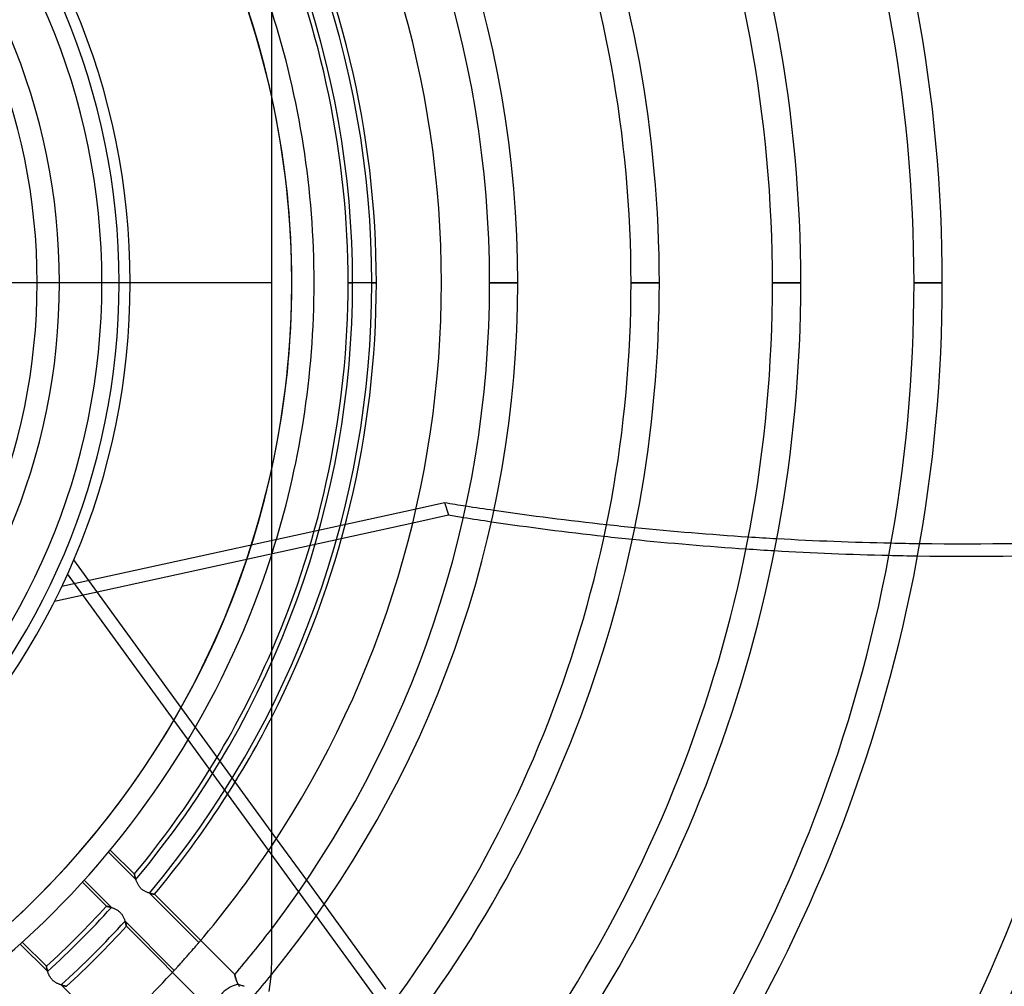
# Model space of a CAD drawing. Header units: millimetres. Extents: x -185 to 185, y -185 to 185.
# Tile 37 of 56: x 27 to 71, y -32 to 12. Entities that reach past the tile are written whole.
import ezdxf

# ---------------------------------------------------------------- set-up
doc = ezdxf.new("R2010")
doc.units = ezdxf.units.MM
doc.layers.add('MAIN-1', color=7, linetype='Continuous')
doc.layers.add('MAIN-2', color=7, linetype='Continuous')

msp = doc.modelspace()

# ---------------------------------------------------------------- linework, layer by layer
at = {"layer": 'MAIN-1'}
for p, q in [((38.1, 0), (38.1, 30.48)), ((42.799, 0), (41.529, 0)), ((49.149, 0), (47.879, 0)), ((55.499, 0), (54.229, 0)), ((61.849, 0), (60.579, 0)), ((68.199, 0), (66.929, 0)), ((38.1, 0), (-38.1, 0)), ((38.1, -30.48), (38.1, 0)), ((44.582, -10.139), (45.849, -9.862)), ((45.849, -9.862), (46.031, -10.421)), ((44.433, -10.77), (46.031, -10.421)), ((38.308, -24.957), (39.662, -26.821)), ((40.454, -27.912), (43.214, -31.71)), ((38.093, -30.81), (38.1, -30.48)), ((38.071, -31.144), (38.093, -30.81)), ((38.034, -31.48), (38.071, -31.144)), ((37.982, -31.817), (38.034, -31.48))]:
    msp.add_line(p, q, dxfattribs=at)
for radius, start, end in [(88.011, 0, 42.51891), (86.741, 0, 42.48253), (78.105, 0, 42.20396), (76.835, 0, 42.15772), (68.199, 0, 41.79744), (66.929, 0, 41.95896), (61.849, 0, 41.46828), (60.579, 0, 41.6475), (55.499, 0, 41.0635), (54.229, 0, 41.2651), (49.149, 0, 39.2209), (47.879, 0, 37.2733), (45.72, 0, 33.5573), (42.799, 0, 27.1006), (41.529, 0, 23.4466), (40.005, 0, 17.7528), (39.005, 347.6336, 12.3664), (49.149, 320.7791, 0), (47.879, 322.7267, 0), (41.529, 336.5534, 0), (42.799, 332.8994, 0), (45.72, 326.4427, 0), (54.229, 318.7349, 0), (55.499, 318.9365, 0), (60.579, 318.3525, 0), (61.849, 318.53172, 0), (66.929, 318.04104, 0), (68.199, 318.20256, 0), (76.835, 317.84228, 0), (78.105, 317.79604, 0), (86.741, 317.51747, 0), (88.011, 317.48109, 0), (40.005, 342.2472, 0)]:
    msp.add_arc((0, 0), radius, start, end, dxfattribs=at)
for centre, major_axis, start_param, end_param in [((85.348, 97.801), (-125.616, -40.815), 1.004743, 1.012578), ((85.529, 97.242), (125.616, 40.815), -2.13685, -2.131389), ((85.348, 97.801), (-125.616, -40.815), 1.022706, 1.063101), ((85.529, 97.242), (125.616, 40.815), -2.12125, -2.080813), ((85.348, 97.801), (-125.616, -40.815), 1.073173, 1.113373), ((85.348, 97.801), (-125.616, -40.815), 1.123404, 1.163467), ((85.529, 97.242), (125.616, 40.815), -2.070729, -2.03048), ((85.348, 97.801), (-125.616, -40.815), 1.17347, 1.241406), ((85.529, 97.242), (125.616, 40.815), -2.020436, -1.980322), ((85.529, 97.242), (125.616, 40.815), -1.970306, -1.902277)]:
    msp.add_ellipse(centre, major_axis=major_axis, ratio=0.809017, start_param=start_param, end_param=end_param, dxfattribs=at)
at = {"layer": 'MAIN-2'}
for p, q in [((28.575, 0), (28.575, 0)), ((31.75, 0), (31.75, 0)), ((31.75, 0), (31.75, 0)), ((41.529, 0), (41.733, 0)), ((42.595, 0), (42.799, 0)), ((45.72, 0), (45.72, 0)), ((47.879, 0), (49.149, 0)), ((54.229, 0), (55.499, 0)), ((60.579, 0), (61.849, 0)), ((66.929, 0), (68.199, 0)), ((30.48, 0), (30.48, 0)), ((40.005, 0), (40.005, 0)), ((40.005, 0), (40.005, 0)), ((28.683, -13.614), (44.582, -10.139)), ((28.355, -14.284), (44.433, -10.77)), ((29.212, -12.438), (38.308, -24.957)), ((42.738, -32.055), (28.939, -13.062)), ((32.002, -26.786), (30.775, -25.559)), ((31.936, -26.548), (30.853, -25.465)), ((29.603, -26.909), (30.682, -27.987)), ((29.685, -26.818), (30.908, -28.042)), ((31.936, -26.548), (31.936, -26.548)), ((31.936, -26.548), (31.936, -26.551)), ((31.936, -26.549), (31.936, -26.548)), ((31.937, -26.553), (31.936, -26.549)), ((31.936, -26.551), (31.937, -26.555)), ((31.939, -26.56), (31.937, -26.553)), ((31.937, -26.555), (31.939, -26.56)), ((31.939, -26.56), (31.94, -26.567)), ((31.941, -26.57), (31.939, -26.56)), ((31.94, -26.567), (31.942, -26.575)), ((31.944, -26.582), (31.941, -26.57)), ((31.942, -26.575), (31.945, -26.585)), ((31.947, -26.596), (31.944, -26.582)), ((31.945, -26.585), (31.947, -26.596)), ((31.947, -26.596), (31.95, -26.608)), ((31.951, -26.613), (31.947, -26.596)), ((31.95, -26.608), (31.954, -26.622)), ((31.956, -26.632), (31.951, -26.613)), ((31.954, -26.622), (31.958, -26.637)), ((31.962, -26.652), (31.956, -26.632)), ((31.958, -26.637), (31.962, -26.652)), ((31.962, -26.652), (31.966, -26.669)), ((31.968, -26.675), (31.962, -26.652)), ((31.966, -26.669), (31.971, -26.687)), ((31.975, -26.699), (31.968, -26.675)), ((31.971, -26.687), (31.976, -26.705)), ((31.982, -26.724), (31.975, -26.699)), ((31.976, -26.705), (31.982, -26.724)), ((31.982, -26.724), (31.988, -26.744)), ((31.99, -26.751), (31.982, -26.724)), ((31.988, -26.744), (31.995, -26.765)), ((31.999, -26.778), (31.99, -26.751)), ((31.995, -26.765), (32.002, -26.786)), ((32.009, -26.807), (31.999, -26.778)), ((32.02, -26.836), (32.009, -26.807)), ((32.031, -26.866), (32.02, -26.836)), ((32.043, -26.896), (32.031, -26.866)), ((32.057, -26.926), (32.043, -26.896)), ((32.071, -26.956), (32.057, -26.926)), ((39.662, -26.821), (40.454, -27.912)), ((32.086, -26.986), (32.071, -26.956)), ((32.103, -27.017), (32.086, -26.986)), ((32.121, -27.047), (32.103, -27.017)), ((32.141, -27.077), (32.121, -27.047)), ((32.162, -27.106), (32.141, -27.077)), ((32.184, -27.135), (32.162, -27.106)), ((32.208, -27.162), (32.184, -27.135)), ((32.233, -27.188), (32.208, -27.162)), ((32.259, -27.213), (32.233, -27.188)), ((32.287, -27.236), (32.259, -27.213)), ((32.316, -27.258), (32.287, -27.236)), ((32.345, -27.278), (32.316, -27.258)), ((32.375, -27.297), (32.345, -27.278)), ((32.405, -27.314), (32.375, -27.297)), ((32.435, -27.33), (32.405, -27.314)), ((32.466, -27.344), (32.435, -27.33)), ((32.496, -27.357), (32.466, -27.344)), ((32.526, -27.369), (32.496, -27.357)), ((32.555, -27.379), (32.526, -27.369)), ((32.584, -27.389), (32.555, -27.379)), ((32.612, -27.398), (32.584, -27.389)), ((32.64, -27.406), (32.612, -27.398)), ((32.614, -27.398), (32.634, -27.404)), ((34.831, -29.616), (32.614, -27.398)), ((32.634, -27.404), (32.654, -27.41)), ((32.666, -27.413), (32.64, -27.406)), ((32.654, -27.41), (32.673, -27.415)), ((32.691, -27.419), (32.666, -27.413)), ((32.673, -27.415), (32.691, -27.419)), ((32.715, -27.425), (32.691, -27.419)), ((32.691, -27.419), (32.709, -27.423)), ((32.709, -27.423), (32.725, -27.427)), ((32.737, -27.43), (32.715, -27.425)), ((32.725, -27.427), (32.741, -27.431)), ((32.757, -27.434), (32.737, -27.43)), ((32.741, -27.431), (32.755, -27.434)), ((32.755, -27.434), (32.769, -27.436)), ((32.775, -27.438), (32.757, -27.434)), ((32.769, -27.436), (32.782, -27.439)), ((32.791, -27.441), (32.775, -27.438)), ((32.782, -27.439), (32.793, -27.441)), ((32.805, -27.443), (32.791, -27.441)), ((32.793, -27.441), (32.803, -27.443)), ((32.803, -27.443), (32.812, -27.445)), ((32.817, -27.446), (32.805, -27.443)), ((32.812, -27.445), (32.82, -27.446)), ((32.826, -27.447), (32.817, -27.446)), ((32.82, -27.446), (32.826, -27.447)), ((32.832, -27.448), (32.826, -27.447)), ((32.826, -27.447), (32.831, -27.448)), ((32.831, -27.448), (32.835, -27.449)), ((32.836, -27.449), (32.832, -27.448)), ((32.835, -27.449), (32.837, -27.449)), ((32.837, -27.449), (32.836, -27.449)), ((32.837, -27.449), (32.837, -27.449)), ((36.442, -31.054), (32.837, -27.449)), ((30.682, -27.988), (30.682, -27.987)), ((30.682, -27.987), (30.683, -27.988)), ((30.685, -27.988), (30.682, -27.988)), ((30.683, -27.988), (30.686, -27.988)), ((30.688, -27.989), (30.685, -27.988)), ((30.686, -27.988), (30.692, -27.989)), ((30.693, -27.99), (30.688, -27.989)), ((30.692, -27.989), (30.7, -27.991)), ((30.7, -27.991), (30.693, -27.99)), ((30.707, -27.992), (30.7, -27.991)), ((30.7, -27.991), (30.709, -27.993)), ((30.716, -27.994), (30.707, -27.992)), ((30.709, -27.993), (30.721, -27.995)), ((30.727, -27.996), (30.716, -27.994)), ((30.721, -27.995), (30.735, -27.998)), ((30.738, -27.999), (30.727, -27.996)), ((30.735, -27.998), (30.751, -28.001)), ((30.751, -28.001), (30.738, -27.999)), ((30.765, -28.004), (30.751, -28.001)), ((30.751, -28.001), (30.769, -28.005)), ((30.78, -28.008), (30.765, -28.004)), ((30.769, -28.005), (30.788, -28.01)), ((30.796, -28.011), (30.78, -28.008)), ((30.788, -28.01), (30.809, -28.014)), ((30.813, -28.015), (30.796, -28.011)), ((30.809, -28.014), (30.831, -28.02)), ((30.83, -28.02), (30.813, -28.015)), ((30.849, -28.025), (30.83, -28.02)), ((30.831, -28.02), (30.854, -28.026)), ((30.868, -28.03), (30.849, -28.025)), ((30.854, -28.026), (30.878, -28.033)), ((30.888, -28.035), (30.868, -28.03)), ((30.878, -28.033), (30.904, -28.04)), ((30.908, -28.042), (30.888, -28.035)), ((30.904, -28.04), (30.93, -28.048)), ((30.93, -28.048), (30.956, -28.057)), ((30.956, -28.057), (30.983, -28.067)), ((30.983, -28.067), (31.011, -28.077)), ((31.011, -28.077), (31.038, -28.089)), ((31.038, -28.089), (31.066, -28.101)), ((31.066, -28.101), (31.094, -28.115)), ((31.094, -28.115), (31.122, -28.13)), ((31.122, -28.13), (31.15, -28.146)), ((31.15, -28.146), (31.178, -28.163)), ((31.178, -28.163), (31.206, -28.182)), ((31.206, -28.182), (31.232, -28.202)), ((31.232, -28.202), (31.258, -28.224)), ((31.258, -28.224), (31.283, -28.246)), ((31.283, -28.246), (31.307, -28.27)), ((31.307, -28.27), (31.329, -28.295)), ((31.329, -28.295), (31.351, -28.321)), ((31.351, -28.321), (31.371, -28.348)), ((31.371, -28.348), (31.39, -28.375)), ((31.39, -28.375), (31.408, -28.403)), ((31.408, -28.403), (31.424, -28.432)), ((31.424, -28.432), (31.439, -28.46)), ((31.439, -28.46), (31.454, -28.488)), ((31.454, -28.488), (31.467, -28.517)), ((31.467, -28.517), (31.479, -28.545)), ((31.479, -28.545), (31.49, -28.573)), ((31.49, -28.573), (31.501, -28.601)), ((31.501, -28.601), (31.51, -28.628)), ((31.51, -28.628), (31.519, -28.655)), ((31.525, -28.673), (31.518, -28.652)), ((31.518, -28.652), (33.73, -30.864)), ((31.519, -28.655), (31.528, -28.681)), ((31.531, -28.693), (31.525, -28.673)), ((31.528, -28.681), (31.535, -28.706)), ((31.537, -28.713), (31.531, -28.693)), ((31.535, -28.706), (31.542, -28.73)), ((31.543, -28.732), (31.537, -28.713)), ((31.542, -28.73), (31.548, -28.753)), ((31.548, -28.75), (31.543, -28.732)), ((31.552, -28.767), (31.548, -28.75)), ((31.548, -28.753), (31.554, -28.774)), ((31.557, -28.784), (31.552, -28.767)), ((31.554, -28.774), (31.559, -28.794)), ((31.56, -28.799), (31.557, -28.784)), ((31.559, -28.794), (31.564, -28.812)), ((31.564, -28.814), (31.56, -28.799)), ((31.564, -28.812), (31.568, -28.829)), ((31.567, -28.827), (31.564, -28.814)), ((31.57, -28.839), (31.567, -28.827)), ((31.568, -28.829), (31.571, -28.844)), ((31.572, -28.85), (31.57, -28.839)), ((31.571, -28.844), (31.574, -28.856)), ((31.575, -28.859), (31.572, -28.85)), ((31.574, -28.856), (31.576, -28.867)), ((31.576, -28.868), (31.575, -28.859)), ((31.576, -28.867), (31.578, -28.875)), ((31.578, -28.874), (31.576, -28.868)), ((31.579, -28.88), (31.578, -28.874)), ((31.578, -28.875), (31.579, -28.882)), ((31.58, -28.883), (31.579, -28.88)), ((31.579, -28.882), (31.58, -28.885)), ((31.58, -28.886), (31.58, -28.883)), ((31.58, -28.885), (31.581, -28.886)), ((31.581, -28.886), (31.58, -28.886)), ((31.581, -28.886), (35.176, -32.482)), ((27.987, -30.682), (26.909, -29.603)), ((28.042, -30.908), (26.818, -29.685)), ((34.455, -30.053), (34.492, -30.011)), ((34.492, -30.011), (34.528, -29.969)), ((34.528, -29.969), (34.563, -29.929)), ((34.563, -29.929), (34.597, -29.889)), ((34.597, -29.889), (34.629, -29.852)), ((34.629, -29.852), (34.661, -29.816)), ((34.661, -29.816), (34.69, -29.781)), ((34.69, -29.781), (34.717, -29.749)), ((34.717, -29.749), (34.743, -29.719)), ((34.743, -29.719), (34.767, -29.691)), ((34.767, -29.691), (34.79, -29.664)), ((34.79, -29.664), (34.812, -29.639)), ((34.812, -29.639), (34.831, -29.616)), ((34.043, -30.519), (34.08, -30.478)), ((34.08, -30.478), (34.117, -30.436)), ((34.117, -30.436), (34.155, -30.393)), ((34.155, -30.393), (34.193, -30.351)), ((34.193, -30.351), (34.231, -30.308)), ((34.231, -30.308), (34.268, -30.266)), ((34.268, -30.266), (34.305, -30.224)), ((34.305, -30.224), (34.342, -30.182)), ((34.342, -30.182), (34.38, -30.139)), ((34.38, -30.139), (34.417, -30.096)), ((34.417, -30.096), (34.455, -30.053)), ((38.1, -30.48), (38.1, -30.48)), ((27.987, -30.682), (27.988, -30.682)), ((27.988, -30.683), (27.987, -30.682)), ((27.988, -30.682), (27.988, -30.684)), ((27.988, -30.685), (27.988, -30.683)), ((27.988, -30.684), (27.989, -30.688)), ((27.989, -30.69), (27.988, -30.685)), ((27.989, -30.688), (27.99, -30.693)), ((27.99, -30.697), (27.989, -30.69)), ((27.99, -30.693), (27.991, -30.699)), ((27.992, -30.706), (27.99, -30.697)), ((27.991, -30.699), (27.992, -30.707)), ((27.994, -30.716), (27.992, -30.706)), ((27.992, -30.707), (27.994, -30.716)), ((27.994, -30.716), (27.996, -30.727)), ((27.997, -30.728), (27.994, -30.716)), ((27.996, -30.727), (27.999, -30.738)), ((27.999, -30.742), (27.997, -30.728)), ((27.999, -30.738), (28.001, -30.751)), ((28.003, -30.757), (27.999, -30.742)), ((28.001, -30.751), (28.004, -30.765)), ((28.006, -30.773), (28.003, -30.757)), ((28.004, -30.765), (28.008, -30.78)), ((28.01, -30.791), (28.006, -30.773)), ((28.008, -30.78), (28.011, -30.796)), ((28.015, -30.811), (28.01, -30.791)), ((28.011, -30.796), (28.015, -30.812)), ((28.02, -30.831), (28.015, -30.811)), ((28.015, -30.812), (28.02, -30.83)), ((28.02, -30.83), (28.025, -30.849)), ((28.026, -30.852), (28.02, -30.831)), ((28.025, -30.849), (28.03, -30.868)), ((28.032, -30.875), (28.026, -30.852)), ((28.03, -30.868), (28.035, -30.888)), ((28.039, -30.898), (28.032, -30.875)), ((28.035, -30.888), (28.042, -30.908)), ((28.046, -30.922), (28.039, -30.898)), ((28.054, -30.947), (28.046, -30.922)), ((33.73, -30.864), (33.751, -30.841)), ((33.751, -30.841), (33.773, -30.817)), ((33.773, -30.817), (33.797, -30.791)), ((33.797, -30.791), (33.822, -30.763)), ((33.822, -30.763), (33.849, -30.734)), ((33.849, -30.734), (33.877, -30.703)), ((33.877, -30.703), (33.907, -30.67)), ((33.907, -30.67), (33.939, -30.634)), ((33.939, -30.634), (33.972, -30.597)), ((33.972, -30.597), (34.007, -30.559)), ((34.007, -30.559), (34.043, -30.519)), ((28.063, -30.972), (28.054, -30.947)), ((28.073, -30.998), (28.063, -30.972)), ((28.083, -31.025), (28.073, -30.998)), ((28.094, -31.051), (28.083, -31.025)), ((28.107, -31.078), (28.094, -31.051)), ((28.12, -31.105), (28.107, -31.078)), ((28.135, -31.132), (28.12, -31.105)), ((28.151, -31.159), (28.135, -31.132)), ((28.168, -31.185), (28.151, -31.159)), ((28.186, -31.211), (28.168, -31.185)), ((28.205, -31.236), (28.186, -31.211)), ((28.226, -31.261), (28.205, -31.236)), ((28.248, -31.284), (28.226, -31.261)), ((28.27, -31.307), (28.248, -31.284)), ((28.294, -31.328), (28.27, -31.307)), ((28.318, -31.349), (28.294, -31.328)), ((28.344, -31.368), (28.318, -31.349)), ((28.37, -31.386), (28.344, -31.368)), ((36.443, -31.056), (36.442, -31.054)), ((36.442, -31.054), (36.443, -31.055)), ((36.443, -31.055), (36.443, -31.058)), ((36.444, -31.061), (36.443, -31.056)), ((36.443, -31.058), (36.444, -31.064)), ((36.446, -31.069), (36.444, -31.061)), ((36.444, -31.064), (36.446, -31.071)), ((36.448, -31.081), (36.446, -31.069)), ((36.446, -31.071), (36.448, -31.081)), ((36.452, -31.096), (36.448, -31.081)), ((36.448, -31.081), (36.451, -31.092)), ((36.451, -31.092), (36.454, -31.105)), ((36.456, -31.113), (36.452, -31.096)), ((36.454, -31.105), (36.458, -31.12)), ((36.461, -31.134), (36.456, -31.113)), ((36.458, -31.12), (36.462, -31.136)), ((36.467, -31.156), (36.461, -31.134)), ((36.462, -31.136), (36.467, -31.154)), ((36.467, -31.154), (36.472, -31.174)), ((36.474, -31.181), (36.467, -31.156)), ((36.472, -31.174), (36.478, -31.194)), ((36.481, -31.208), (36.474, -31.181)), ((36.478, -31.194), (36.484, -31.216)), ((36.49, -31.236), (36.481, -31.208)), ((36.484, -31.216), (36.491, -31.239)), ((36.499, -31.266), (36.49, -31.236)), ((36.491, -31.239), (36.498, -31.263)), ((36.498, -31.263), (36.506, -31.287)), ((36.509, -31.297), (36.499, -31.266)), ((36.506, -31.287), (36.515, -31.313)), ((36.521, -31.33), (36.509, -31.297)), ((36.515, -31.313), (36.524, -31.339)), ((36.533, -31.362), (36.521, -31.33)), ((36.524, -31.339), (36.534, -31.366)), ((36.546, -31.396), (36.533, -31.362)), ((36.534, -31.366), (36.545, -31.393)), ((28.396, -31.403), (28.37, -31.386)), ((28.423, -31.419), (28.396, -31.403)), ((28.449, -31.434), (28.423, -31.419)), ((28.476, -31.448), (28.449, -31.434)), ((28.503, -31.46), (28.476, -31.448)), ((28.529, -31.472), (28.503, -31.46)), ((28.556, -31.483), (28.529, -31.472)), ((28.582, -31.494), (28.556, -31.483)), ((28.607, -31.503), (28.582, -31.494)), ((28.633, -31.512), (28.607, -31.503)), ((28.658, -31.52), (28.633, -31.512)), ((28.652, -31.518), (28.673, -31.525)), ((30.864, -33.73), (28.652, -31.518)), ((28.682, -31.528), (28.658, -31.52)), ((28.673, -31.525), (28.693, -31.531)), ((28.705, -31.535), (28.682, -31.528)), ((28.693, -31.531), (28.713, -31.537)), ((28.728, -31.541), (28.705, -31.535)), ((28.713, -31.537), (28.732, -31.543)), ((28.749, -31.547), (28.728, -31.541)), ((28.732, -31.543), (28.75, -31.548)), ((28.769, -31.553), (28.749, -31.547)), ((28.75, -31.548), (28.767, -31.552)), ((28.767, -31.552), (28.783, -31.556)), ((28.788, -31.558), (28.769, -31.553)), ((28.783, -31.556), (28.799, -31.56)), ((28.806, -31.562), (28.788, -31.558)), ((28.799, -31.56), (28.813, -31.564)), ((28.822, -31.566), (28.806, -31.562)), ((28.813, -31.564), (28.826, -31.567)), ((28.837, -31.569), (28.822, -31.566)), ((28.826, -31.567), (28.839, -31.57)), ((28.85, -31.572), (28.837, -31.569)), ((28.839, -31.57), (28.849, -31.572)), ((28.849, -31.572), (28.859, -31.575)), ((28.861, -31.575), (28.85, -31.572)), ((28.859, -31.575), (28.867, -31.576)), ((28.87, -31.577), (28.861, -31.575)), ((28.867, -31.576), (28.874, -31.578)), ((28.877, -31.578), (28.87, -31.577)), ((28.874, -31.578), (28.879, -31.579)), ((28.882, -31.58), (28.877, -31.578)), ((28.879, -31.579), (28.883, -31.58)), ((28.885, -31.58), (28.882, -31.58)), ((28.883, -31.58), (28.886, -31.58)), ((28.886, -31.581), (28.885, -31.58)), ((28.886, -31.58), (28.886, -31.581)), ((36.545, -31.393), (36.557, -31.42)), ((36.561, -31.429), (36.546, -31.396)), ((36.557, -31.42), (36.569, -31.448)), ((36.577, -31.463), (36.561, -31.429)), ((36.569, -31.448), (36.583, -31.476)), ((36.594, -31.497), (36.577, -31.463)), ((36.583, -31.476), (36.598, -31.504)), ((36.628, -31.506), (36.594, -31.497)), ((36.598, -31.504), (36.614, -31.531)), ((36.614, -31.531), (36.631, -31.559)), ((36.663, -31.517), (36.628, -31.506)), ((36.631, -31.559), (36.649, -31.586)), ((36.699, -31.528), (36.663, -31.517)), ((36.735, -31.539), (36.699, -31.528)), ((36.771, -31.552), (36.735, -31.539)), ((36.807, -31.565), (36.771, -31.552)), ((36.843, -31.579), (36.807, -31.565)), ((36.878, -31.594), (36.843, -31.579))]:
    msp.add_line(p, q, dxfattribs=at)
for radius, start, end in [(132, 0, 180.00002), (128, 0, 89.99998), (127, 0, 89.99998), (39.005, 270, 90), (39.005, 12.3664, 77.6335), (31.75, 0, 180), (31.25, 270, 90), (30.48, 0, 90), (28.575, 0, 180), (27.575, 270, 90), (42.595, 0, 40.0328), (41.733, 0, 39.9299), (132, 179.99998, 0), (31.75, 180, 0), (28.575, 180, 0), (128, 270.00002, 0), (127, 270.00002, 0), (41.733, 320.0701, 0), (42.595, 319.9672, 0), (30.48, 270, 0), (39.005, 282.3665, 347.6336), (40.005, 287.7528, 342.2472), (41.529, 320.2639, 336.5534), (42.799, 320.1073, 332.8994), (45.72, 319.6269, 326.4427), (41.529, 312.3708, 317.6292), (41.733, 312.2161, 317.7839), (42.595, 312.2725, 317.7275), (42.799, 312.4489, 317.5511), (47.879, 319.5642, 322.7267), (45.72, 312.4591, 317.541), (49.149, 319.3176, 320.7791)]:
    msp.add_arc((0, 0), radius, start, end, dxfattribs=at)
for centre, major_axis, ratio, start_param, end_param in [((85.348, 97.801), (-125.616, -40.815), 0.809017, 1.012578, 1.022706), ((85.529, 97.242), (125.616, 40.815), 0.809017, -2.131389, -2.12125), ((85.348, 97.801), (-125.616, -40.815), 0.809017, 1.063101, 1.073173), ((85.529, 97.242), (125.616, 40.815), 0.809017, -2.080813, -2.070729), ((85.348, 97.801), (-125.616, -40.815), 0.809017, 1.113373, 1.123404), ((85.348, 97.801), (-125.616, -40.815), 0.809017, 1.163467, 1.17347), ((85.529, 97.242), (125.616, 40.815), 0.809017, -2.03048, -2.020436), ((85.529, 97.242), (125.616, 40.815), 0.809017, -1.980322, -1.970306), ((36.325, -32.284), (0.674, 0.674), 0.620199, 0.669533, 2.514552)]:
    msp.add_ellipse(centre, major_axis=major_axis, ratio=ratio, start_param=start_param, end_param=end_param, dxfattribs=at)

doc.saveas('drawing.dxf')
